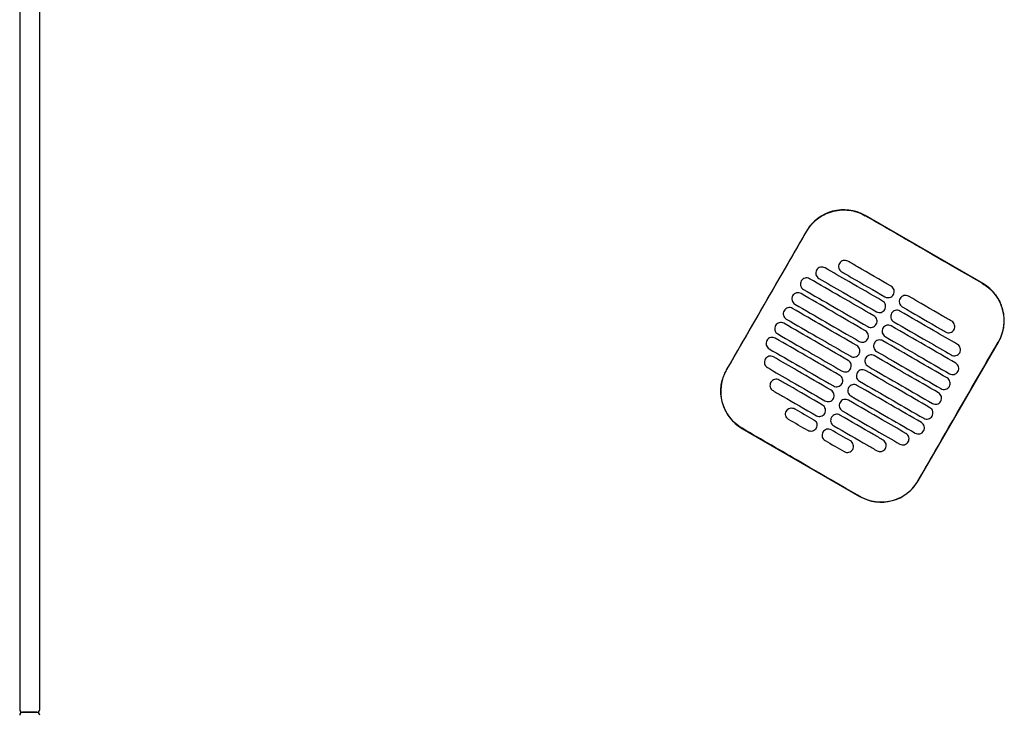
# Model space of a CAD drawing. Header units: metres. Extents: x 15.7 to 54.8, y -39.7 to 1.1.
# Tile 226 of 256: x 52.319 to 53.008, y -30.772 to -30.287. Entities that reach past the tile are written whole.
import ezdxf

# ---------------------------------------------------------------- set-up
doc = ezdxf.new("R2010")
doc.units = ezdxf.units.M
doc.header["$MEASUREMENT"] = 0
doc.layers.add('2D', color=252, linetype='Continuous')

# ---------------------------------------------------------------- blocks, each defined once
blk = doc.blocks.new('2D_QYOS_600')
for p, q in [((-0.00003, -0.083), (-0.00003, -0.967)), ((-0.00003, -0.083), (-0.00003, -0.967)), ((0.01397, -0.967), (0.01397, -0.083)), ((0.01397, -0.967), (0.01397, -0.083)), ((0.67375, -0.66902), (0.59149, -0.6215)), ((0.55051, -0.63247), (0.49448, -0.72945)), ((0.6287, -0.80699), (0.68472, -0.71)), ((0.50545, -0.77044), (0.58771, -0.81796)), ((0.01197, -0.969), (0.00197, -0.969)), ((0.00197, -0.969), (0.01197, -0.969)), ((0.01197, -0.969), (0.00197, -0.969)), ((0.00197, -0.969), (0.01197, -0.969))]:
    blk.add_line(p, q)
for centre, radius, start, end in [((0.57648, -0.64748), 0.03, 59.98651, 149.98651), ((0.65874, -0.695), 0.03, 329.98651, 59.98651), ((0.52046, -0.74446), 0.03, 149.98651, 239.98651), ((0.60272, -0.79198), 0.03, 239.98651, 329.98651), ((0.00197, -0.967), 0.002, 180, 270), ((0.00197, -0.967), 0.002, 180, 270), ((0.00197, -0.971), 0.002, 90, 180), ((0.00197, -0.971), 0.002, 90, 180), ((0.01197, -0.967), 0.002, 270, 0), ((0.01197, -0.967), 0.002, 270, 0), ((0.01197, -0.971), 0.002, 0, 90), ((0.01197, -0.971), 0.002, 0, 90)]:
    blk.add_arc(centre, radius, start, end)
for points, knots in [([(0.5506, -0.63253), (0.5514, -0.63114), (0.55231, -0.62981), (0.55526, -0.62621), (0.55753, -0.62416), (0.56332, -0.62036), (0.56695, -0.61888), (0.57439, -0.61743), (0.57813, -0.6174), (0.58518, -0.61867), (0.58844, -0.61987), (0.59143, -0.6216)], [12.978915, 12.978915, 12.978915, 12.978915, 13.461173, 13.461173, 14.374287, 14.374287, 15.53872, 15.53872, 16.650066, 16.650066, 17.687358, 17.687358, 17.687358, 17.687358]), ([(0.49458, -0.72951), (0.50862, -0.70522), (0.52266, -0.68092), (0.54133, -0.64859), (0.54596, -0.64056), (0.5506, -0.63253)], [1.133412, 1.133412, 1.133412, 1.133412, 2.681586, 2.681586, 3.193366, 3.193366, 3.193366, 3.193366]), ([(0.67369, -0.66912), (0.6631, -0.663), (0.65207, -0.65664), (0.6366, -0.6477), (0.63456, -0.64652), (0.63256, -0.64537)], [-21.78268, -21.78268, -21.78268, -21.78268, -17.142885, -17.142885, -16.423665, -16.423665, -16.423665, -16.423665]), ([(0.57939, -0.65343), (0.57897, -0.65319), (0.57842, -0.65297), (0.57724, -0.65282), (0.57668, -0.65286), (0.57561, -0.65314), (0.57509, -0.65339), (0.57413, -0.65412), (0.57377, -0.65458), (0.57352, -0.65501)], [-0.5513873, -0.5513873, -0.5513873, -0.5513873, -0.4031046, -0.4031046, -0.2776919, -0.2776919, -0.1471638, -0.1471638, 0, 0, 0, 0]), ([(0.60971, -0.67094), (0.60184, -0.6664), (0.59397, -0.66185), (0.58387, -0.65602), (0.58163, -0.65472), (0.57939, -0.65343)], [0.699452, 0.699452, 0.699452, 0.699452, 3.425217, 3.425217, 4.200582, 4.200582, 4.200582, 4.200582]), ([(0.55756, -0.65965), (0.55732, -0.66007), (0.5571, -0.66062), (0.55695, -0.66181), (0.55698, -0.66236), (0.55726, -0.66343), (0.55752, -0.66395), (0.55825, -0.66491), (0.5587, -0.66527), (0.55913, -0.66552)], [-0.5553006, -0.5553006, -0.5553006, -0.5553006, -0.4045498, -0.4045498, -0.2782639, -0.2782639, -0.1472208, -0.1472208, 0, 0, 0, 0]), ([(0.56343, -0.65807), (0.56301, -0.65783), (0.56246, -0.65761), (0.56128, -0.65746), (0.56072, -0.6575), (0.55965, -0.65778), (0.55913, -0.65803), (0.55817, -0.65876), (0.55781, -0.65922), (0.55756, -0.65965)], [-0.5514247, -0.5514247, -0.5514247, -0.5514247, -0.4031161, -0.4031161, -0.2776965, -0.2776965, -0.1471644, -0.1471644, 0, 0, 0, 0]), ([(0.6037, -0.68133), (0.59584, -0.67679), (0.58797, -0.67225), (0.57454, -0.66449), (0.56899, -0.66128), (0.56343, -0.65807)], [0.699452, 0.699452, 0.699452, 0.699452, 3.42526, 3.42526, 5.350619, 5.350619, 5.350619, 5.350619]), ([(0.57352, -0.65501), (0.57328, -0.65543), (0.57306, -0.65598), (0.57291, -0.65717), (0.57294, -0.65772), (0.57323, -0.6588), (0.57348, -0.65931), (0.57421, -0.66027), (0.57466, -0.66063), (0.57509, -0.66088)], [-0.5553355, -0.5553355, -0.5553355, -0.5553355, -0.4045594, -0.4045594, -0.278267, -0.278267, -0.1472206, -0.1472206, 0, 0, 0, 0]), ([(0.57509, -0.66088), (0.57733, -0.66217), (0.57956, -0.66346), (0.58967, -0.6693), (0.59754, -0.67385), (0.6054, -0.67839)], [2.649916, 2.649916, 2.649916, 2.649916, 3.425249, 3.425249, 6.151046, 6.151046, 6.151046, 6.151046]), ([(0.54679, -0.66728), (0.54655, -0.66771), (0.54633, -0.66826), (0.54618, -0.66945), (0.54622, -0.67), (0.5465, -0.67107), (0.54675, -0.67159), (0.54748, -0.67255), (0.54794, -0.67291), (0.54836, -0.67316)], [-0.5552879, -0.5552879, -0.5552879, -0.5552879, -0.4045447, -0.4045447, -0.2782629, -0.2782629, -0.1472212, -0.1472212, 0, 0, 0, 0]), ([(0.55266, -0.66571), (0.55224, -0.66547), (0.55169, -0.66525), (0.55051, -0.6651), (0.54996, -0.66514), (0.54888, -0.66542), (0.54836, -0.66567), (0.54741, -0.6664), (0.54704, -0.66686), (0.54679, -0.66728)], [-0.5514376, -0.5514376, -0.5514376, -0.5514376, -0.4031217, -0.4031217, -0.2776979, -0.2776979, -0.1471642, -0.1471642, 0, 0, 0, 0]), ([(0.5977, -0.69173), (0.58983, -0.68718), (0.58197, -0.68264), (0.56695, -0.67396), (0.55981, -0.66984), (0.55266, -0.66571)], [0.699452, 0.699452, 0.699452, 0.699452, 3.425292, 3.425292, 5.900643, 5.900643, 5.900643, 5.900643]), ([(0.55913, -0.66552), (0.56468, -0.66873), (0.57024, -0.67194), (0.58367, -0.67969), (0.59153, -0.68424), (0.5994, -0.68878)], [1.499949, 1.499949, 1.499949, 1.499949, 3.425284, 3.425284, 6.151116, 6.151116, 6.151116, 6.151116]), ([(0.54836, -0.67316), (0.55551, -0.67728), (0.56265, -0.68141), (0.57766, -0.69008), (0.58553, -0.69463), (0.5934, -0.69917)], [0.949972, 0.949972, 0.949972, 0.949972, 3.425307, 3.425307, 6.151164, 6.151164, 6.151164, 6.151164]), ([(0.61127, -0.67682), (0.61152, -0.67639), (0.61174, -0.67584), (0.61189, -0.67465), (0.61185, -0.6741), (0.61157, -0.67303), (0.61132, -0.67251), (0.61059, -0.67155), (0.61013, -0.67119), (0.60971, -0.67094)], [-0.5553984, -0.5553984, -0.5553984, -0.5553984, -0.4045681, -0.4045681, -0.278271, -0.278271, -0.1472202, -0.1472202, 0, 0, 0, 0]), ([(0.67369, -0.66912), (0.67497, -0.66986), (0.6762, -0.67069), (0.67935, -0.6732), (0.68113, -0.67503), (0.68266, -0.67706), (0.68496, -0.68012), (0.68664, -0.6836), (0.68861, -0.69099), (0.68888, -0.69484), (0.68795, -0.70246), (0.68674, -0.70617), (0.68478, -0.70968), (0.6847, -0.70981), (0.68463, -0.70995)], [17.619777, 17.619777, 17.619777, 17.619777, 18.064718, 18.064718, 18.827754, 18.827754, 18.827754, 19.97637, 19.97637, 21.122539, 21.122539, 22.281306, 22.281306, 22.328075, 22.328075, 22.328075, 22.328075]), ([(0.54079, -0.67768), (0.54055, -0.6781), (0.54033, -0.67865), (0.54018, -0.67984), (0.54022, -0.68039), (0.5405, -0.68147), (0.54075, -0.68198), (0.54148, -0.68294), (0.54194, -0.6833), (0.54236, -0.68355)], [-0.5552955, -0.5552955, -0.5552955, -0.5552955, -0.4045438, -0.4045438, -0.2782634, -0.2782634, -0.1472215, -0.1472215, 0, 0, 0, 0]), ([(0.54666, -0.6761), (0.54624, -0.67586), (0.54569, -0.67564), (0.54451, -0.67549), (0.54396, -0.67553), (0.54288, -0.67581), (0.54236, -0.67606), (0.5414, -0.67679), (0.54104, -0.67725), (0.54079, -0.67768)], [-0.5514273, -0.5514273, -0.5514273, -0.5514273, -0.4031209, -0.4031209, -0.2776962, -0.2776962, -0.1471634, -0.1471634, 0, 0, 0, 0]), ([(0.5917, -0.70212), (0.58383, -0.69757), (0.57596, -0.69303), (0.56095, -0.68435), (0.55381, -0.68023), (0.54666, -0.6761)], [0.699452, 0.699452, 0.699452, 0.699452, 3.425313, 3.425313, 5.900643, 5.900643, 5.900643, 5.900643]), ([(0.60527, -0.68721), (0.60552, -0.68678), (0.60573, -0.68623), (0.60588, -0.68504), (0.60585, -0.68449), (0.60557, -0.68342), (0.60531, -0.6829), (0.60459, -0.68194), (0.60413, -0.68158), (0.6037, -0.68133)], [-0.5553839, -0.5553839, -0.5553839, -0.5553839, -0.4045626, -0.4045626, -0.2782686, -0.2782686, -0.1472195, -0.1472195, 0, 0, 0, 0]), ([(0.6054, -0.67839), (0.60583, -0.67864), (0.60638, -0.67885), (0.60756, -0.679), (0.60811, -0.67896), (0.60919, -0.67868), (0.6097, -0.67843), (0.61066, -0.6777), (0.61103, -0.67724), (0.61127, -0.67682)], [-0.551307, -0.551307, -0.551307, -0.551307, -0.4030846, -0.4030846, -0.2776802, -0.2776802, -0.1471604, -0.1471604, 0, 0, 0, 0]), ([(0.61595, -0.67952), (0.61571, -0.67994), (0.61549, -0.68049), (0.61534, -0.68168), (0.61537, -0.68223), (0.61565, -0.68331), (0.61591, -0.68382), (0.61663, -0.68478), (0.61709, -0.68514), (0.61752, -0.68539)], [-0.555416, -0.555416, -0.555416, -0.555416, -0.4045716, -0.4045716, -0.2782736, -0.2782736, -0.1472211, -0.1472211, 0, 0, 0, 0]), ([(0.62182, -0.67794), (0.6214, -0.6777), (0.62085, -0.67748), (0.61967, -0.67733), (0.61911, -0.67737), (0.61804, -0.67765), (0.61752, -0.6779), (0.61656, -0.67863), (0.61619, -0.67909), (0.61595, -0.67952)], [-0.5512944, -0.5512944, -0.5512944, -0.5512944, -0.4030833, -0.4030833, -0.2776787, -0.2776787, -0.1471599, -0.1471599, 0, 0, 0, 0]), ([(0.65214, -0.69545), (0.6499, -0.69416), (0.64766, -0.69287), (0.63755, -0.68703), (0.62969, -0.68249), (0.62182, -0.67794)], [2.649852, 2.649852, 2.649852, 2.649852, 3.425217, 3.425217, 6.150982, 6.150982, 6.150982, 6.150982]), ([(0.53479, -0.68807), (0.53455, -0.68849), (0.53433, -0.68904), (0.53418, -0.69023), (0.53421, -0.69078), (0.5345, -0.69186), (0.53475, -0.69237), (0.53548, -0.69333), (0.53593, -0.69369), (0.53636, -0.69394)], [-0.5553078, -0.5553078, -0.5553078, -0.5553078, -0.4045446, -0.4045446, -0.2782647, -0.2782647, -0.147222, -0.147222, 0, 0, 0, 0]), ([(0.54066, -0.68649), (0.54024, -0.68625), (0.53969, -0.68603), (0.53851, -0.68588), (0.53795, -0.68592), (0.53688, -0.6862), (0.53636, -0.68645), (0.5354, -0.68718), (0.53504, -0.68764), (0.53479, -0.68807)], [-0.5514137, -0.5514137, -0.5514137, -0.5514137, -0.4031194, -0.4031194, -0.2776944, -0.2776944, -0.1471627, -0.1471627, 0, 0, 0, 0]), ([(0.5857, -0.71251), (0.57783, -0.70796), (0.56996, -0.70342), (0.55495, -0.69475), (0.5478, -0.69062), (0.54066, -0.68649)], [0.699452, 0.699452, 0.699452, 0.699452, 3.425322, 3.425322, 5.900643, 5.900643, 5.900643, 5.900643]), ([(0.54236, -0.68355), (0.5495, -0.68767), (0.55665, -0.6918), (0.57166, -0.70047), (0.57953, -0.70502), (0.5874, -0.70956)], [0.949998, 0.949998, 0.949998, 0.949998, 3.42532, 3.42532, 6.151189, 6.151189, 6.151189, 6.151189]), ([(0.5994, -0.68878), (0.59982, -0.68903), (0.60037, -0.68924), (0.60155, -0.68939), (0.60211, -0.68936), (0.60318, -0.68907), (0.6037, -0.68882), (0.60466, -0.68809), (0.60503, -0.68763), (0.60527, -0.68721)], [-0.551317, -0.551317, -0.551317, -0.551317, -0.4030867, -0.4030867, -0.2776803, -0.2776803, -0.1471597, -0.1471597, 0, 0, 0, 0]), ([(0.61582, -0.68833), (0.61539, -0.68809), (0.61485, -0.68787), (0.61366, -0.68772), (0.61311, -0.68776), (0.61204, -0.68804), (0.61152, -0.68829), (0.61056, -0.68902), (0.61019, -0.68948), (0.60995, -0.68991)], [-0.5513075, -0.5513075, -0.5513075, -0.5513075, -0.4030857, -0.4030857, -0.2776792, -0.2776792, -0.1471593, -0.1471593, 0, 0, 0, 0]), ([(0.65609, -0.7116), (0.65053, -0.70839), (0.64498, -0.70518), (0.63155, -0.69742), (0.62368, -0.69288), (0.61582, -0.68833)], [1.499901, 1.499901, 1.499901, 1.499901, 3.42526, 3.42526, 6.151068, 6.151068, 6.151068, 6.151068]), ([(0.61752, -0.68539), (0.62538, -0.68993), (0.63325, -0.69448), (0.64336, -0.70032), (0.6456, -0.70161), (0.64783, -0.7029)], [0.699452, 0.699452, 0.699452, 0.699452, 3.425249, 3.425249, 4.200582, 4.200582, 4.200582, 4.200582]), ([(0.53636, -0.69394), (0.5435, -0.69807), (0.55065, -0.70219), (0.56566, -0.71086), (0.57353, -0.71541), (0.58139, -0.71995)], [0.950001, 0.950001, 0.950001, 0.950001, 3.425322, 3.425322, 6.151192, 6.151192, 6.151192, 6.151192]), ([(0.59927, -0.6976), (0.59951, -0.69717), (0.59973, -0.69662), (0.59988, -0.69543), (0.59984, -0.69488), (0.59956, -0.69381), (0.59931, -0.69329), (0.59858, -0.69234), (0.59813, -0.69197), (0.5977, -0.69173)], [-0.5553742, -0.5553742, -0.5553742, -0.5553742, -0.4045587, -0.4045587, -0.278267, -0.278267, -0.1472191, -0.1472191, 0, 0, 0, 0]), ([(0.60995, -0.68991), (0.6097, -0.69033), (0.60948, -0.69088), (0.60933, -0.69207), (0.60937, -0.69262), (0.60965, -0.6937), (0.6099, -0.69421), (0.61063, -0.69517), (0.61109, -0.69553), (0.61151, -0.69578)], [-0.5553971, -0.5553971, -0.5553971, -0.5553971, -0.4045652, -0.4045652, -0.2782705, -0.2782705, -0.1472202, -0.1472202, 0, 0, 0, 0]), ([(0.61151, -0.69578), (0.61938, -0.70032), (0.62725, -0.70487), (0.64068, -0.71262), (0.64623, -0.71583), (0.65179, -0.71904)], [0.699452, 0.699452, 0.699452, 0.699452, 3.425284, 3.425284, 5.350619, 5.350619, 5.350619, 5.350619]), ([(0.6537, -0.70133), (0.65395, -0.7009), (0.65417, -0.70035), (0.65432, -0.69916), (0.65428, -0.69861), (0.654, -0.69754), (0.65375, -0.69702), (0.65302, -0.69606), (0.65256, -0.6957), (0.65214, -0.69545)], [-0.5554179, -0.5554179, -0.5554179, -0.5554179, -0.4045683, -0.4045683, -0.2782761, -0.2782761, -0.1472238, -0.1472238, 0, 0, 0, 0]), ([(0.52879, -0.69846), (0.52854, -0.69888), (0.52832, -0.69943), (0.52817, -0.70062), (0.52821, -0.70117), (0.52849, -0.70225), (0.52874, -0.70276), (0.52947, -0.70372), (0.52993, -0.70408), (0.53036, -0.70433)], [-0.5553248, -0.5553248, -0.5553248, -0.5553248, -0.4045472, -0.4045472, -0.2782668, -0.2782668, -0.1472227, -0.1472227, 0, 0, 0, 0]), ([(0.53466, -0.69688), (0.53423, -0.69664), (0.53369, -0.69642), (0.5325, -0.69627), (0.53195, -0.69631), (0.53088, -0.69659), (0.53036, -0.69684), (0.5294, -0.69757), (0.52903, -0.69803), (0.52879, -0.69846)], [-0.5513969, -0.5513969, -0.5513969, -0.5513969, -0.4031172, -0.4031172, -0.2776925, -0.2776925, -0.1471621, -0.1471621, 0, 0, 0, 0]), ([(0.57969, -0.7229), (0.57183, -0.71835), (0.56396, -0.71381), (0.54895, -0.70514), (0.5418, -0.70101), (0.53466, -0.69688)], [0.699452, 0.699452, 0.699452, 0.699452, 3.425321, 3.425321, 5.900643, 5.900643, 5.900643, 5.900643]), ([(0.59327, -0.70799), (0.59351, -0.70757), (0.59373, -0.70701), (0.59388, -0.70583), (0.59384, -0.70527), (0.59356, -0.7042), (0.59331, -0.70368), (0.59258, -0.70273), (0.59212, -0.70236), (0.5917, -0.70212)], [-0.5553693, -0.5553693, -0.5553693, -0.5553693, -0.4045566, -0.4045566, -0.2782661, -0.2782661, -0.1472189, -0.1472189, 0, 0, 0, 0]), ([(0.5934, -0.69917), (0.59382, -0.69942), (0.59437, -0.69963), (0.59555, -0.69978), (0.5961, -0.69975), (0.59718, -0.69947), (0.5977, -0.69921), (0.59866, -0.69848), (0.59902, -0.69802), (0.59927, -0.6976)], [-0.5513236, -0.5513236, -0.5513236, -0.5513236, -0.4030881, -0.4030881, -0.2776804, -0.2776804, -0.1471592, -0.1471592, 0, 0, 0, 0]), ([(0.60394, -0.7003), (0.6037, -0.70072), (0.60348, -0.70127), (0.60333, -0.70246), (0.60337, -0.70301), (0.60365, -0.70409), (0.6039, -0.7046), (0.60463, -0.70556), (0.60509, -0.70592), (0.60551, -0.70617)], [-0.555383, -0.555383, -0.555383, -0.555383, -0.4045605, -0.4045605, -0.2782682, -0.2782682, -0.1472195, -0.1472195, 0, 0, 0, 0]), ([(0.60981, -0.69872), (0.60939, -0.69848), (0.60884, -0.69826), (0.60766, -0.69811), (0.60711, -0.69815), (0.60603, -0.69843), (0.60551, -0.69868), (0.60456, -0.69941), (0.60419, -0.69987), (0.60394, -0.7003)], [-0.5513173, -0.5513173, -0.5513173, -0.5513173, -0.4030875, -0.4030875, -0.2776797, -0.2776797, -0.147159, -0.147159, 0, 0, 0, 0]), ([(0.65485, -0.72474), (0.64771, -0.72061), (0.64056, -0.71648), (0.62555, -0.70781), (0.61768, -0.70327), (0.60981, -0.69872)], [0.949941, 0.949941, 0.949941, 0.949941, 3.425291, 3.425291, 6.151132, 6.151132, 6.151132, 6.151132]), ([(0.64783, -0.7029), (0.64826, -0.70315), (0.6488, -0.70336), (0.64999, -0.70351), (0.65054, -0.70347), (0.65161, -0.70319), (0.65213, -0.70294), (0.65309, -0.70221), (0.65346, -0.70175), (0.6537, -0.70133)], [-0.5513007, -0.5513007, -0.5513007, -0.5513007, -0.4030941, -0.4030941, -0.2776814, -0.2776814, -0.1471603, -0.1471603, 0, 0, 0, 0]), ([(0.52278, -0.70885), (0.52254, -0.70927), (0.52232, -0.70982), (0.52217, -0.71101), (0.52221, -0.71156), (0.52249, -0.71264), (0.52274, -0.71316), (0.52347, -0.71411), (0.52393, -0.71447), (0.52435, -0.71472)], [-0.5553464, -0.5553464, -0.5553464, -0.5553464, -0.4045515, -0.4045515, -0.2782697, -0.2782697, -0.1472236, -0.1472236, 0, 0, 0, 0]), ([(0.52865, -0.70727), (0.52823, -0.70703), (0.52768, -0.70681), (0.5265, -0.70666), (0.52595, -0.7067), (0.52487, -0.70698), (0.52435, -0.70723), (0.5234, -0.70796), (0.52303, -0.70842), (0.52278, -0.70885)], [-0.5513769, -0.5513769, -0.5513769, -0.5513769, -0.4031143, -0.4031143, -0.2776905, -0.2776905, -0.1471617, -0.1471617, 0, 0, 0, 0]), ([(0.57369, -0.73329), (0.56582, -0.72874), (0.55796, -0.7242), (0.54294, -0.71553), (0.5358, -0.7114), (0.52865, -0.70727)], [0.699452, 0.699452, 0.699452, 0.699452, 3.425308, 3.425308, 5.900643, 5.900643, 5.900643, 5.900643]), ([(0.53036, -0.70433), (0.5375, -0.70846), (0.54464, -0.71258), (0.55966, -0.72126), (0.56752, -0.7258), (0.57539, -0.73035)], [0.949982, 0.949982, 0.949982, 0.949982, 3.425312, 3.425312, 6.151173, 6.151173, 6.151173, 6.151173]), ([(0.5874, -0.70956), (0.58782, -0.70981), (0.58837, -0.71003), (0.58955, -0.71017), (0.5901, -0.71014), (0.59118, -0.70986), (0.5917, -0.7096), (0.59266, -0.70887), (0.59302, -0.70841), (0.59327, -0.70799)], [-0.5513269, -0.5513269, -0.5513269, -0.5513269, -0.403089, -0.403089, -0.2776804, -0.2776804, -0.1471589, -0.1471589, 0, 0, 0, 0]), ([(0.60381, -0.70911), (0.60339, -0.70887), (0.60284, -0.70865), (0.60166, -0.7085), (0.60111, -0.70854), (0.60003, -0.70882), (0.59951, -0.70907), (0.59855, -0.7098), (0.59819, -0.71026), (0.59794, -0.71069)], [-0.5513238, -0.5513238, -0.5513238, -0.5513238, -0.4030887, -0.4030887, -0.27768, -0.27768, -0.1471588, -0.1471588, 0, 0, 0, 0]), ([(0.64885, -0.73513), (0.6417, -0.731), (0.63456, -0.72688), (0.61955, -0.7182), (0.61168, -0.71366), (0.60381, -0.70911)], [0.949982, 0.949982, 0.949982, 0.949982, 3.425312, 3.425312, 6.151173, 6.151173, 6.151173, 6.151173]), ([(0.60551, -0.70617), (0.61338, -0.71071), (0.62125, -0.71526), (0.63626, -0.72393), (0.6434, -0.72806), (0.65055, -0.73219)], [0.699452, 0.699452, 0.699452, 0.699452, 3.425308, 3.425308, 5.900643, 5.900643, 5.900643, 5.900643]), ([(0.52435, -0.71472), (0.5315, -0.71885), (0.53864, -0.72297), (0.55365, -0.73165), (0.56152, -0.73619), (0.56939, -0.74074)], [0.949941, 0.949941, 0.949941, 0.949941, 3.425292, 3.425292, 6.151132, 6.151132, 6.151132, 6.151132]), ([(0.58726, -0.71838), (0.58751, -0.71796), (0.58773, -0.71741), (0.58788, -0.71622), (0.58784, -0.71566), (0.58756, -0.71459), (0.58731, -0.71407), (0.58658, -0.71312), (0.58612, -0.71275), (0.5857, -0.71251)], [-0.5553691, -0.5553691, -0.5553691, -0.5553691, -0.4045561, -0.4045561, -0.278266, -0.278266, -0.1472189, -0.1472189, 0, 0, 0, 0]), ([(0.59794, -0.71069), (0.5977, -0.71111), (0.59748, -0.71166), (0.59733, -0.71285), (0.59737, -0.7134), (0.59765, -0.71448), (0.5979, -0.715), (0.59863, -0.71595), (0.59909, -0.71632), (0.59951, -0.71656)], [-0.5553737, -0.5553737, -0.5553737, -0.5553737, -0.4045574, -0.4045574, -0.2782667, -0.2782667, -0.1472191, -0.1472191, 0, 0, 0, 0]), ([(0.6286, -0.80693), (0.63316, -0.79904), (0.63789, -0.79084), (0.65654, -0.75853), (0.67058, -0.73424), (0.68463, -0.70995)], [-3.18138, -3.18138, -3.18138, -3.18138, -2.673929, -2.673929, -1.133377, -1.133377, -1.133377, -1.133377]), ([(0.65766, -0.71747), (0.6579, -0.71705), (0.65812, -0.71649), (0.65827, -0.71531), (0.65823, -0.71475), (0.65795, -0.71368), (0.6577, -0.71316), (0.65697, -0.71221), (0.65652, -0.71184), (0.65609, -0.7116)], [-0.5553798, -0.5553798, -0.5553798, -0.5553798, -0.4045588, -0.4045588, -0.278273, -0.278273, -0.147224, -0.147224, 0, 0, 0, 0]), ([(0.52154, -0.72199), (0.5213, -0.72241), (0.52108, -0.72296), (0.52093, -0.72415), (0.52097, -0.72471), (0.52125, -0.72578), (0.5215, -0.7263), (0.52223, -0.72725), (0.52269, -0.72762), (0.52311, -0.72786)], [-0.55538, -0.55538, -0.55538, -0.55538, -0.4045589, -0.4045589, -0.278273, -0.278273, -0.147224, -0.147224, 0, 0, 0, 0]), ([(0.52741, -0.72042), (0.52699, -0.72017), (0.52644, -0.71995), (0.52526, -0.7198), (0.52471, -0.71984), (0.52363, -0.72012), (0.52311, -0.72038), (0.52216, -0.72111), (0.52179, -0.72157), (0.52154, -0.72199)], [-0.551342, -0.551342, -0.551342, -0.551342, -0.4031061, -0.4031061, -0.2776864, -0.2776864, -0.147161, -0.147161, 0, 0, 0, 0]), ([(0.56769, -0.74368), (0.55982, -0.73914), (0.55195, -0.73459), (0.53853, -0.72684), (0.53297, -0.72363), (0.52741, -0.72042)], [0.699452, 0.699452, 0.699452, 0.699452, 3.425284, 3.425284, 5.350619, 5.350619, 5.350619, 5.350619]), ([(0.58126, -0.72877), (0.58151, -0.72835), (0.58173, -0.7278), (0.58187, -0.72661), (0.58184, -0.72605), (0.58156, -0.72498), (0.5813, -0.72446), (0.58058, -0.72351), (0.58012, -0.72314), (0.57969, -0.7229)], [-0.5553737, -0.5553737, -0.5553737, -0.5553737, -0.4045574, -0.4045574, -0.2782667, -0.2782667, -0.1472191, -0.1472191, 0, 0, 0, 0]), ([(0.58139, -0.71995), (0.58182, -0.7202), (0.58237, -0.72042), (0.58355, -0.72056), (0.5841, -0.72053), (0.58518, -0.72025), (0.58569, -0.71999), (0.58665, -0.71926), (0.58702, -0.7188), (0.58726, -0.71838)], [-0.551327, -0.551327, -0.551327, -0.551327, -0.4030892, -0.4030892, -0.2776802, -0.2776802, -0.1471588, -0.1471588, 0, 0, 0, 0]), ([(0.59194, -0.72108), (0.5917, -0.7215), (0.59148, -0.72205), (0.59133, -0.72324), (0.59136, -0.7238), (0.59165, -0.72487), (0.5919, -0.72539), (0.59263, -0.72634), (0.59308, -0.72671), (0.59351, -0.72695)], [-0.5553691, -0.5553691, -0.5553691, -0.5553691, -0.4045561, -0.4045561, -0.278266, -0.278266, -0.1472189, -0.1472189, 0, 0, 0, 0]), ([(0.59781, -0.7195), (0.59739, -0.71926), (0.59684, -0.71904), (0.59566, -0.71889), (0.5951, -0.71893), (0.59403, -0.71921), (0.59351, -0.71946), (0.59255, -0.7202), (0.59219, -0.72066), (0.59194, -0.72108)], [-0.551327, -0.551327, -0.551327, -0.551327, -0.4030892, -0.4030892, -0.2776802, -0.2776802, -0.1471588, -0.1471588, 0, 0, 0, 0]), ([(0.64285, -0.74552), (0.6357, -0.74139), (0.62856, -0.73727), (0.61354, -0.72859), (0.60568, -0.72405), (0.59781, -0.7195)], [0.950001, 0.950001, 0.950001, 0.950001, 3.425322, 3.425322, 6.151192, 6.151192, 6.151192, 6.151192]), ([(0.59951, -0.71656), (0.60738, -0.72111), (0.61525, -0.72565), (0.63026, -0.73432), (0.6374, -0.73845), (0.64455, -0.74258)], [0.699452, 0.699452, 0.699452, 0.699452, 3.425321, 3.425321, 5.900643, 5.900643, 5.900643, 5.900643]), ([(0.65179, -0.71904), (0.65221, -0.71929), (0.65276, -0.71951), (0.65394, -0.71965), (0.65449, -0.71962), (0.65557, -0.71934), (0.65609, -0.71908), (0.65705, -0.71835), (0.65741, -0.71789), (0.65766, -0.71747)], [-0.5513421, -0.5513421, -0.5513421, -0.5513421, -0.4031061, -0.4031061, -0.2776864, -0.2776864, -0.147161, -0.147161, 0, 0, 0, 0]), ([(0.50551, -0.77034), (0.50545, -0.77031), (0.50539, -0.77027), (0.50192, -0.76824), (0.49894, -0.76558), (0.49419, -0.75926), (0.49246, -0.75566), (0.4906, -0.74836), (0.49035, -0.74474), (0.49107, -0.73823), (0.49184, -0.73535), (0.49347, -0.73156), (0.494, -0.73052), (0.49458, -0.72951)], [8.273299, 8.273299, 8.273299, 8.273299, 8.293543, 8.293543, 9.48086, 9.48086, 10.665623, 10.665623, 11.74288, 11.74288, 12.632334, 12.632334, 12.981673, 12.981673, 12.981673, 12.981673]), ([(0.52311, -0.72786), (0.52867, -0.73107), (0.53423, -0.73428), (0.54765, -0.74204), (0.55552, -0.74658), (0.56339, -0.75113)], [1.499901, 1.499901, 1.499901, 1.499901, 3.42526, 3.42526, 6.151068, 6.151068, 6.151068, 6.151068]), ([(0.57539, -0.73035), (0.57581, -0.73059), (0.57636, -0.73081), (0.57754, -0.73096), (0.5781, -0.73092), (0.57917, -0.73064), (0.57969, -0.73039), (0.58065, -0.72965), (0.58102, -0.72919), (0.58126, -0.72877)], [-0.5513238, -0.5513238, -0.5513238, -0.5513238, -0.4030887, -0.4030887, -0.27768, -0.27768, -0.1471588, -0.1471588, 0, 0, 0, 0]), ([(0.59181, -0.7299), (0.59138, -0.72965), (0.59084, -0.72943), (0.58965, -0.72929), (0.5891, -0.72932), (0.58803, -0.7296), (0.58751, -0.72986), (0.58655, -0.73059), (0.58618, -0.73105), (0.58594, -0.73147)], [-0.551327, -0.551327, -0.551327, -0.551327, -0.403089, -0.403089, -0.2776804, -0.2776804, -0.1471589, -0.1471589, 0, 0, 0, 0]), ([(0.63684, -0.75591), (0.6297, -0.75178), (0.62255, -0.74766), (0.60754, -0.73899), (0.59967, -0.73444), (0.59181, -0.7299)], [0.949998, 0.949998, 0.949998, 0.949998, 3.42532, 3.42532, 6.151189, 6.151189, 6.151189, 6.151189]), ([(0.59351, -0.72695), (0.60138, -0.7315), (0.60924, -0.73604), (0.62426, -0.74471), (0.6314, -0.74884), (0.63854, -0.75297)], [0.699452, 0.699452, 0.699452, 0.699452, 3.425322, 3.425322, 5.900643, 5.900643, 5.900643, 5.900643]), ([(0.65642, -0.73061), (0.65666, -0.73019), (0.65688, -0.72964), (0.65703, -0.72845), (0.65699, -0.7279), (0.65671, -0.72682), (0.65646, -0.7263), (0.65573, -0.72535), (0.65528, -0.72498), (0.65485, -0.72474)], [-0.5553462, -0.5553462, -0.5553462, -0.5553462, -0.4045514, -0.4045514, -0.2782696, -0.2782696, -0.1472236, -0.1472236, 0, 0, 0, 0]), ([(0.53137, -0.73656), (0.53095, -0.73631), (0.5304, -0.7361), (0.52922, -0.73595), (0.52866, -0.73598), (0.52759, -0.73627), (0.52707, -0.73652), (0.52611, -0.73725), (0.52575, -0.73771), (0.5255, -0.73813)], [-0.5513007, -0.5513007, -0.5513007, -0.5513007, -0.4030941, -0.4030941, -0.2776814, -0.2776814, -0.1471603, -0.1471603, 0, 0, 0, 0]), ([(0.56169, -0.75407), (0.55382, -0.74953), (0.54595, -0.74498), (0.53585, -0.73914), (0.53361, -0.73785), (0.53137, -0.73656)], [0.699452, 0.699452, 0.699452, 0.699452, 3.425249, 3.425249, 4.200582, 4.200582, 4.200582, 4.200582]), ([(0.57526, -0.73916), (0.5755, -0.73874), (0.57572, -0.73819), (0.57587, -0.737), (0.57583, -0.73645), (0.57555, -0.73537), (0.5753, -0.73485), (0.57457, -0.7339), (0.57412, -0.73353), (0.57369, -0.73329)], [-0.555383, -0.555383, -0.555383, -0.555383, -0.4045604, -0.4045604, -0.2782682, -0.2782682, -0.1472195, -0.1472195, 0, 0, 0, 0]), ([(0.58594, -0.73147), (0.58569, -0.73189), (0.58547, -0.73244), (0.58532, -0.73363), (0.58536, -0.73419), (0.58564, -0.73526), (0.58589, -0.73578), (0.58662, -0.73673), (0.58708, -0.7371), (0.58751, -0.73734)], [-0.5553693, -0.5553693, -0.5553693, -0.5553693, -0.4045566, -0.4045566, -0.2782661, -0.2782661, -0.1472189, -0.1472189, 0, 0, 0, 0]), ([(0.65042, -0.741), (0.65066, -0.74058), (0.65088, -0.74003), (0.65103, -0.73884), (0.65099, -0.73829), (0.65071, -0.73721), (0.65046, -0.7367), (0.64973, -0.73574), (0.64927, -0.73538), (0.64885, -0.73513)], [-0.5553245, -0.5553245, -0.5553245, -0.5553245, -0.4045471, -0.4045471, -0.2782667, -0.2782667, -0.1472226, -0.1472226, 0, 0, 0, 0]), ([(0.65055, -0.73219), (0.65097, -0.73243), (0.65152, -0.73265), (0.6527, -0.7328), (0.65325, -0.73276), (0.65433, -0.73248), (0.65485, -0.73223), (0.65581, -0.7315), (0.65617, -0.73104), (0.65642, -0.73061)], [-0.551377, -0.551377, -0.551377, -0.551377, -0.4031143, -0.4031143, -0.2776905, -0.2776905, -0.1471617, -0.1471617, 0, 0, 0, 0]), ([(0.5255, -0.73813), (0.52526, -0.73856), (0.52504, -0.73911), (0.52489, -0.7403), (0.52492, -0.74085), (0.52521, -0.74192), (0.52546, -0.74244), (0.52619, -0.7434), (0.52664, -0.74376), (0.52707, -0.74401)], [-0.555418, -0.555418, -0.555418, -0.555418, -0.4045683, -0.4045683, -0.2782762, -0.2782762, -0.1472238, -0.1472238, 0, 0, 0, 0]), ([(0.52707, -0.74401), (0.52931, -0.7453), (0.53154, -0.74659), (0.54165, -0.75243), (0.54952, -0.75697), (0.55738, -0.76152)], [2.649852, 2.649852, 2.649852, 2.649852, 3.425217, 3.425217, 6.150983, 6.150983, 6.150983, 6.150983]), ([(0.56926, -0.74955), (0.5695, -0.74913), (0.56972, -0.74858), (0.56987, -0.74739), (0.56983, -0.74684), (0.56955, -0.74576), (0.5693, -0.74525), (0.56857, -0.74429), (0.56811, -0.74393), (0.56769, -0.74368)], [-0.555397, -0.555397, -0.555397, -0.555397, -0.4045652, -0.4045652, -0.2782705, -0.2782705, -0.1472202, -0.1472202, 0, 0, 0, 0]), ([(0.56939, -0.74074), (0.56981, -0.74098), (0.57036, -0.7412), (0.57154, -0.74135), (0.57209, -0.74131), (0.57317, -0.74103), (0.57369, -0.74078), (0.57465, -0.74005), (0.57501, -0.73959), (0.57526, -0.73916)], [-0.5513173, -0.5513173, -0.5513173, -0.5513173, -0.4030875, -0.4030875, -0.2776797, -0.2776797, -0.147159, -0.147159, 0, 0, 0, 0]), ([(0.57993, -0.74186), (0.57969, -0.74228), (0.57947, -0.74284), (0.57932, -0.74402), (0.57936, -0.74458), (0.57964, -0.74565), (0.57989, -0.74617), (0.58062, -0.74712), (0.58108, -0.74749), (0.5815, -0.74773)], [-0.5553742, -0.5553742, -0.5553742, -0.5553742, -0.4045587, -0.4045587, -0.278267, -0.278267, -0.1472191, -0.1472191, 0, 0, 0, 0]), ([(0.5858, -0.74029), (0.58538, -0.74004), (0.58483, -0.73983), (0.58365, -0.73968), (0.5831, -0.73971), (0.58202, -0.73999), (0.5815, -0.74025), (0.58055, -0.74098), (0.58018, -0.74144), (0.57993, -0.74186)], [-0.5513237, -0.5513237, -0.5513237, -0.5513237, -0.4030882, -0.4030882, -0.2776804, -0.2776804, -0.1471592, -0.1471592, 0, 0, 0, 0]), ([(0.63084, -0.7663), (0.6237, -0.76218), (0.61655, -0.75805), (0.60154, -0.74938), (0.59367, -0.74483), (0.5858, -0.74029)], [0.949973, 0.949973, 0.949973, 0.949973, 3.425307, 3.425307, 6.151164, 6.151164, 6.151164, 6.151164]), ([(0.58751, -0.73734), (0.59537, -0.74189), (0.60324, -0.74643), (0.61825, -0.7551), (0.6254, -0.75923), (0.63254, -0.76336)], [0.699452, 0.699452, 0.699452, 0.699452, 3.425313, 3.425313, 5.900643, 5.900643, 5.900643, 5.900643]), ([(0.64455, -0.74258), (0.64497, -0.74282), (0.64552, -0.74304), (0.6467, -0.74319), (0.64725, -0.74315), (0.64833, -0.74287), (0.64885, -0.74262), (0.64981, -0.74189), (0.65017, -0.74143), (0.65042, -0.741)], [-0.551397, -0.551397, -0.551397, -0.551397, -0.4031173, -0.4031173, -0.2776925, -0.2776925, -0.1471621, -0.1471621, 0, 0, 0, 0]), ([(0.56339, -0.75113), (0.56381, -0.75137), (0.56436, -0.75159), (0.56554, -0.75174), (0.56609, -0.7517), (0.56717, -0.75142), (0.56769, -0.75117), (0.56865, -0.75044), (0.56901, -0.74998), (0.56926, -0.74955)], [-0.5513075, -0.5513075, -0.5513075, -0.5513075, -0.4030857, -0.4030857, -0.2776792, -0.2776792, -0.1471593, -0.1471593, 0, 0, 0, 0]), ([(0.5798, -0.75068), (0.57938, -0.75043), (0.57883, -0.75022), (0.57765, -0.75007), (0.5771, -0.7501), (0.57602, -0.75038), (0.5755, -0.75064), (0.57454, -0.75137), (0.57418, -0.75183), (0.57393, -0.75225)], [-0.5513171, -0.5513171, -0.5513171, -0.5513171, -0.4030867, -0.4030867, -0.2776803, -0.2776803, -0.1471597, -0.1471597, 0, 0, 0, 0]), ([(0.62008, -0.77394), (0.61452, -0.77073), (0.60896, -0.76752), (0.59554, -0.75977), (0.58767, -0.75522), (0.5798, -0.75068)], [1.499949, 1.499949, 1.499949, 1.499949, 3.425284, 3.425284, 6.151116, 6.151116, 6.151116, 6.151116]), ([(0.5815, -0.74773), (0.58937, -0.75228), (0.59724, -0.75682), (0.61225, -0.7655), (0.61939, -0.76962), (0.62654, -0.77375)], [0.699452, 0.699452, 0.699452, 0.699452, 3.425292, 3.425292, 5.900643, 5.900643, 5.900643, 5.900643]), ([(0.64441, -0.75139), (0.64466, -0.75097), (0.64488, -0.75042), (0.64503, -0.74923), (0.64499, -0.74868), (0.64471, -0.7476), (0.64446, -0.74709), (0.64373, -0.74613), (0.64327, -0.74577), (0.64285, -0.74552)], [-0.5553076, -0.5553076, -0.5553076, -0.5553076, -0.4045445, -0.4045445, -0.2782646, -0.2782646, -0.1472219, -0.1472219, 0, 0, 0, 0]), ([(0.53638, -0.75828), (0.53663, -0.75785), (0.53699, -0.75739), (0.53795, -0.75666), (0.53847, -0.75641), (0.53955, -0.75613), (0.5401, -0.75609), (0.54128, -0.75624), (0.54183, -0.75646), (0.54225, -0.7567)], [0, 0, 0, 0, 0.1471602, 0.1471602, 0.2776775, 0.2776775, 0.4030818, 0.4030818, 0.5512681, 0.5512681, 0.5512681, 0.5512681]), ([(0.56325, -0.75994), (0.5635, -0.75952), (0.56372, -0.75897), (0.56387, -0.75778), (0.56383, -0.75723), (0.56355, -0.75615), (0.5633, -0.75564), (0.56257, -0.75468), (0.56211, -0.75432), (0.56169, -0.75407)], [-0.5554159, -0.5554159, -0.5554159, -0.5554159, -0.4045716, -0.4045716, -0.2782736, -0.2782736, -0.1472211, -0.1472211, 0, 0, 0, 0]), ([(0.57393, -0.75225), (0.57369, -0.75268), (0.57347, -0.75323), (0.57332, -0.75442), (0.57336, -0.75497), (0.57364, -0.75604), (0.57389, -0.75656), (0.57462, -0.75751), (0.57508, -0.75788), (0.5755, -0.75812)], [-0.5553838, -0.5553838, -0.5553838, -0.5553838, -0.4045626, -0.4045626, -0.2782686, -0.2782686, -0.1472195, -0.1472195, 0, 0, 0, 0]), ([(0.63841, -0.76178), (0.63866, -0.76136), (0.63888, -0.76081), (0.63902, -0.75962), (0.63899, -0.75907), (0.63871, -0.75799), (0.63845, -0.75748), (0.63773, -0.75652), (0.63727, -0.75616), (0.63684, -0.75591)], [-0.5552953, -0.5552953, -0.5552953, -0.5552953, -0.4045437, -0.4045437, -0.2782634, -0.2782634, -0.1472215, -0.1472215, 0, 0, 0, 0]), ([(0.63854, -0.75297), (0.63897, -0.75321), (0.63952, -0.75343), (0.6407, -0.75358), (0.64125, -0.75354), (0.64233, -0.75326), (0.64284, -0.75301), (0.6438, -0.75228), (0.64417, -0.75182), (0.64441, -0.75139)], [-0.5514139, -0.5514139, -0.5514139, -0.5514139, -0.4031194, -0.4031194, -0.2776944, -0.2776944, -0.1471626, -0.1471626, 0, 0, 0, 0]), ([(0.53795, -0.76415), (0.53753, -0.7639), (0.53707, -0.76354), (0.53634, -0.76259), (0.53609, -0.76207), (0.53581, -0.76099), (0.53577, -0.76044), (0.53592, -0.75925), (0.53614, -0.7587), (0.53638, -0.75828)], [0, 0, 0, 0, 0.147223, 0.147223, 0.2782783, 0.2782783, 0.4045781, 0.4045781, 0.5554474, 0.5554474, 0.5554474, 0.5554474]), ([(0.55568, -0.76446), (0.55611, -0.76471), (0.55657, -0.76507), (0.55729, -0.76603), (0.55755, -0.76654), (0.55783, -0.76762), (0.55786, -0.76817), (0.55772, -0.76936), (0.5575, -0.76991), (0.55725, -0.77033)], [0, 0, 0, 0, 0.1472222, 0.1472222, 0.2782773, 0.2782773, 0.4045795, 0.4045795, 0.5554397, 0.5554397, 0.5554397, 0.5554397]), ([(0.55738, -0.76152), (0.55781, -0.76176), (0.55836, -0.76198), (0.55954, -0.76213), (0.56009, -0.76209), (0.56117, -0.76181), (0.56168, -0.76156), (0.56264, -0.76083), (0.56301, -0.76037), (0.56325, -0.75994)], [-0.5512944, -0.5512944, -0.5512944, -0.5512944, -0.4030833, -0.4030833, -0.2776787, -0.2776787, -0.1471599, -0.1471599, 0, 0, 0, 0]), ([(0.56793, -0.76264), (0.56769, -0.76307), (0.56747, -0.76362), (0.56732, -0.76481), (0.56735, -0.76536), (0.56764, -0.76643), (0.56789, -0.76695), (0.56862, -0.76791), (0.56907, -0.76827), (0.5695, -0.76852)], [-0.5553983, -0.5553983, -0.5553983, -0.5553983, -0.4045681, -0.4045681, -0.278271, -0.278271, -0.1472202, -0.1472202, 0, 0, 0, 0]), ([(0.5738, -0.76107), (0.57338, -0.76082), (0.57283, -0.76061), (0.57165, -0.76046), (0.57109, -0.76049), (0.57002, -0.76078), (0.5695, -0.76103), (0.56854, -0.76176), (0.56818, -0.76222), (0.56793, -0.76264)], [-0.5513071, -0.5513071, -0.5513071, -0.5513071, -0.4030846, -0.4030846, -0.2776802, -0.2776802, -0.1471604, -0.1471604, 0, 0, 0, 0]), ([(0.60412, -0.77858), (0.60188, -0.77729), (0.59964, -0.776), (0.58953, -0.77016), (0.58167, -0.76561), (0.5738, -0.76107)], [2.649916, 2.649916, 2.649916, 2.649916, 3.425249, 3.425249, 6.151046, 6.151046, 6.151046, 6.151046]), ([(0.5755, -0.75812), (0.58337, -0.76267), (0.59124, -0.76721), (0.60466, -0.77497), (0.61022, -0.77818), (0.61577, -0.78139)], [0.699452, 0.699452, 0.699452, 0.699452, 3.42526, 3.42526, 5.350619, 5.350619, 5.350619, 5.350619]), ([(0.63254, -0.76336), (0.63296, -0.7636), (0.63351, -0.76382), (0.63469, -0.76397), (0.63525, -0.76393), (0.63632, -0.76365), (0.63684, -0.7634), (0.6378, -0.76267), (0.63817, -0.76221), (0.63841, -0.76178)], [-0.5514274, -0.5514274, -0.5514274, -0.5514274, -0.4031209, -0.4031209, -0.2776962, -0.2776962, -0.1471634, -0.1471634, 0, 0, 0, 0]), ([(0.55725, -0.77033), (0.55701, -0.77076), (0.55664, -0.77122), (0.55568, -0.77195), (0.55516, -0.7722), (0.55409, -0.77248), (0.55353, -0.77252), (0.55235, -0.77237), (0.55181, -0.77215), (0.55138, -0.77191)], [0, 0, 0, 0, 0.1471605, 0.1471605, 0.2776781, 0.2776781, 0.4030803, 0.4030803, 0.5512777, 0.5512777, 0.5512777, 0.5512777]), ([(0.5678, -0.77146), (0.56737, -0.77121), (0.56683, -0.771), (0.56564, -0.77085), (0.56509, -0.77089), (0.56402, -0.77117), (0.5635, -0.77142), (0.56254, -0.77215), (0.56217, -0.77261), (0.56193, -0.77303)], [-0.5512937, -0.5512937, -0.5512937, -0.5512937, -0.403082, -0.403082, -0.27768, -0.27768, -0.1471612, -0.1471612, 0, 0, 0, 0]), ([(0.5695, -0.76852), (0.57737, -0.77306), (0.58523, -0.7776), (0.59534, -0.78344), (0.59758, -0.78474), (0.59981, -0.78603)], [0.699452, 0.699452, 0.699452, 0.699452, 3.425217, 3.425217, 4.200582, 4.200582, 4.200582, 4.200582]), ([(0.63241, -0.77217), (0.63265, -0.77175), (0.63287, -0.7712), (0.63302, -0.77001), (0.63298, -0.76946), (0.6327, -0.76838), (0.63245, -0.76787), (0.63172, -0.76691), (0.63127, -0.76655), (0.63084, -0.7663)], [-0.5552876, -0.5552876, -0.5552876, -0.5552876, -0.4045446, -0.4045446, -0.2782629, -0.2782629, -0.1472212, -0.1472212, 0, 0, 0, 0]), ([(0.56193, -0.77303), (0.56168, -0.77346), (0.56146, -0.77401), (0.56131, -0.7752), (0.56135, -0.77575), (0.56163, -0.77682), (0.56188, -0.77734), (0.56261, -0.7783), (0.56307, -0.77866), (0.5635, -0.77891)], [-0.5554178, -0.5554178, -0.5554178, -0.5554178, -0.4045751, -0.4045751, -0.2782741, -0.2782741, -0.1472211, -0.1472211, 0, 0, 0, 0]), ([(0.62164, -0.77981), (0.62189, -0.77939), (0.62211, -0.77884), (0.62226, -0.77765), (0.62222, -0.7771), (0.62194, -0.77602), (0.62169, -0.77551), (0.62096, -0.77455), (0.6205, -0.77419), (0.62008, -0.77394)], [-0.5553003, -0.5553003, -0.5553003, -0.5553003, -0.4045497, -0.4045497, -0.2782639, -0.2782639, -0.1472208, -0.1472208, 0, 0, 0, 0]), ([(0.62654, -0.77375), (0.62696, -0.77399), (0.62751, -0.77421), (0.62869, -0.77436), (0.62925, -0.77432), (0.63032, -0.77404), (0.63084, -0.77379), (0.6318, -0.77306), (0.63216, -0.7726), (0.63241, -0.77217)], [-0.5514378, -0.5514378, -0.5514378, -0.5514378, -0.4031217, -0.4031217, -0.2776979, -0.2776979, -0.1471642, -0.1471642, 0, 0, 0, 0]), ([(0.57693, -0.78666), (0.57735, -0.78691), (0.5779, -0.78713), (0.57908, -0.78728), (0.57963, -0.78724), (0.58071, -0.78696), (0.58123, -0.7867), (0.58219, -0.78597), (0.58255, -0.78551), (0.5828, -0.78509)], [-0.5513269, -0.5513269, -0.5513269, -0.5513269, -0.4030891, -0.4030891, -0.2776846, -0.2776846, -0.1471626, -0.1471626, 0, 0, 0, 0]), ([(0.5828, -0.78509), (0.58304, -0.78467), (0.58326, -0.78412), (0.58341, -0.78293), (0.58337, -0.78237), (0.58309, -0.7813), (0.58284, -0.78078), (0.58211, -0.77983), (0.58165, -0.77946), (0.58123, -0.77922)], [-0.5553938, -0.5553938, -0.5553938, -0.5553938, -0.4045733, -0.4045733, -0.2782728, -0.2782728, -0.147221, -0.147221, 0, 0, 0, 0]), ([(0.59981, -0.78603), (0.60024, -0.78627), (0.60079, -0.78649), (0.60197, -0.78664), (0.60252, -0.7866), (0.6036, -0.78632), (0.60411, -0.78607), (0.60507, -0.78534), (0.60544, -0.78488), (0.60568, -0.78445)], [-0.5513875, -0.5513875, -0.5513875, -0.5513875, -0.4031047, -0.4031047, -0.2776919, -0.2776919, -0.1471638, -0.1471638, 0, 0, 0, 0]), ([(0.60568, -0.78445), (0.60593, -0.78403), (0.60615, -0.78348), (0.6063, -0.78229), (0.60626, -0.78174), (0.60598, -0.78066), (0.60573, -0.78015), (0.605, -0.77919), (0.60454, -0.77883), (0.60412, -0.77858)], [-0.5553353, -0.5553353, -0.5553353, -0.5553353, -0.4045593, -0.4045593, -0.278267, -0.278267, -0.1472205, -0.1472205, 0, 0, 0, 0]), ([(0.61577, -0.78139), (0.6162, -0.78163), (0.61675, -0.78185), (0.61793, -0.782), (0.61848, -0.78196), (0.61956, -0.78168), (0.62007, -0.78143), (0.62103, -0.7807), (0.6214, -0.78024), (0.62164, -0.77981)], [-0.5514248, -0.5514248, -0.5514248, -0.5514248, -0.4031161, -0.4031161, -0.2776965, -0.2776965, -0.1471644, -0.1471644, 0, 0, 0, 0]), ([(0.54664, -0.79409), (0.54827, -0.79503), (0.54989, -0.79597), (0.5654, -0.80493), (0.57679, -0.81151), (0.58777, -0.81786)], [-12.071476, -12.071476, -12.071476, -12.071476, -11.509189, -11.509189, -6.696301, -6.696301, -6.696301, -6.696301]), ([(0.58777, -0.81786), (0.58843, -0.81824), (0.5891, -0.8186), (0.593, -0.82047), (0.59645, -0.82142), (0.60359, -0.82208), (0.60721, -0.82176), (0.61453, -0.81973), (0.61813, -0.81791), (0.62422, -0.81309), (0.62672, -0.8102), (0.6286, -0.80693)], [-8.20809, -8.20809, -8.20809, -8.20809, -7.978943, -7.978943, -6.912231, -6.912231, -5.830065, -5.830065, -4.632711, -4.632711, -3.498654, -3.498654, -3.498654, -3.498654])]:
    blk.add_open_spline(points, degree=3, knots=knots)
for points in [[(0.63256, -0.64537), (0.61885, -0.63745), (0.60514, -0.62952), (0.59143, -0.6216)], [(0.54225, -0.7567), (0.54673, -0.75929), (0.55121, -0.76188), (0.55568, -0.76446)], [(0.55138, -0.77191), (0.54691, -0.76932), (0.54243, -0.76674), (0.53795, -0.76415)], [(0.54664, -0.79409), (0.53293, -0.78617), (0.51922, -0.77826), (0.50551, -0.77034)], [(0.58123, -0.77922), (0.57675, -0.77663), (0.57227, -0.77405), (0.5678, -0.77146)], [(0.5635, -0.77891), (0.56797, -0.78149), (0.57245, -0.78408), (0.57693, -0.78666)]]:
    blk.add_open_spline(points, degree=3)

msp = doc.modelspace()

# ---------------------------------------------------------------- block references
at = {"layer": '2D'}
msp.add_blockref('2D_QYOS_600', (52.31931, -29.80251), dxfattribs=at)

doc.saveas('drawing.dxf')
